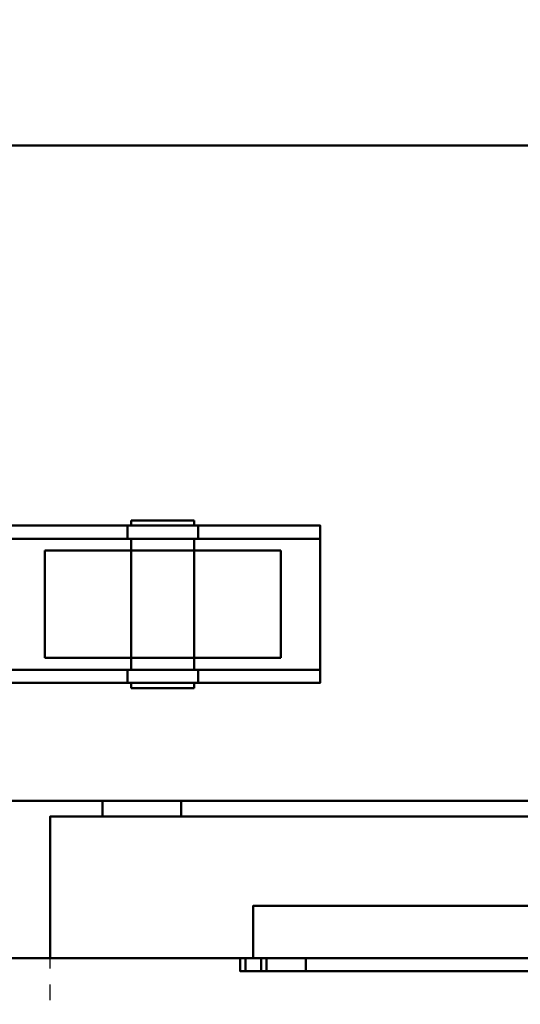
# Model space of a CAD drawing. Header units: millimetres. Extents: x -1264 to 588, y -1214 to 732.
# Tile 2 of 18: x -899 to -708, y -86 to 290. Entities that reach past the tile are written whole.
import ezdxf

# ---------------------------------------------------------------- set-up
doc = ezdxf.new("R2010")
doc.units = ezdxf.units.MM
doc.linetypes.add('Dash', pattern=[11.999999, 6, -6])
doc.layers.add('Q-SPCQ', color=7, linetype='Continuous', lineweight=30)

msp = doc.modelspace()

# ---------------------------------------------------------------- linework, layer by layer
at = {"layer": 'Q-SPCQ', "color": 7}
msp.add_line((536, -68), (-1263.7, -68), dxfattribs=at)
at = {"layer": 'Q-SPCQ', "linetype": 'Dash'}
msp.add_line((-887, -528), (-887, -68), dxfattribs=at)
msp.add_arc((-913.6, -41.4), 487.32, 273.1286, 356.8714, dxfattribs=at)
at = {"layer": 'Q-SPCQ', "lineweight": 40}
for points in [[(536, -8, 135), (-1264, -8, 135), (-1264, 732, 135), (536, 732, 135)], [(536, 242, 1021.13), (-1264, 242, 1021.13), (-1264, 242, 900), (536, 242, 900)], [(536, 242, 900), (-1264, 242, 900), (-1264, -68, 900), (536, -68, 900)], [(-1264, 242, 913), (-1264, -68, 913), (536, -68, 913), (536, 242, 913)], [(536, -68, 900), (-1264, -68, 900), (-1264, 242, 900), (536, 242, 900)], [(536, 242, 913), (536, 242, 900), (-1264, 242, 900), (-1264, 242, 913)], [(-857.44, 97, 38.18), (-857.44, 92, 38.18), (-904, 92, 130), (-904, 97, 130)], [(-904, 97, 135), (-904, 37, 135), (-784, 37, 135), (-784, 97, 135)], [(-784, 97, 130), (-784, 92, 130), (-830.56, 92, 38.18), (-830.56, 97, 38.18)], [(-904, 92, 130), (-784, 92, 130), (-784, 42, 130), (-904, 42, 130)], [(-857.44, 42, 38.18), (-857.44, 37, 38.18), (-904, 37, 130), (-904, 42, 130)], [(-784, 42, 130), (-784, 37, 130), (-830.56, 37, 38.18), (-830.56, 42, 38.18)], [(536, -8, 135), (536, -8, 855), (-1264, -8, 855), (-1264, -8, 135)], [(-1264, -68, 855), (-1264, -8, 855), (536, -8, 855), (536, -68, 855)], [(-447, -14, 803), (-447, -8, 803), (-867, -8, 803), (-867, -14, 803)], [(-867, -14, 803), (-867, -8, 803), (-867, -8, 183), (-867, -14, 183)], [(-867, -14, 183), (-867, -8, 183), (-447, -8, 183), (-447, -14, 183)], [(-477, -14, 213), (-477, -8, 213), (-837, -8, 213), (-837, -14, 213)], [(-837, -14, 213), (-837, -8, 213), (-837, -8, 773), (-837, -14, 773)], [(-837, -14, 773), (-837, -8, 773), (-477, -8, 773), (-477, -14, 773)], [(-427, -14, 838), (-427, -14, 148), (-887, -14, 148), (-887, -14, 838)], [(-427, -68, 838), (-427, -14, 838), (-887, -14, 838), (-887, -68, 838)], [(-887, -68, 838), (-887, -14, 838), (-887, -14, 148), (-887, -68, 148)], [(-887, -68, 148), (-887, -14, 148), (-427, -14, 148), (-427, -68, 148)], [(-504.5, -48, 798), (-809.5, -48, 798), (-809.5, -48, 778), (-504.5, -48, 778)], [(-504.5, -68, 798), (-809.5, -68, 798), (-809.5, -48, 798), (-504.5, -48, 798)], [(536, -68, 900), (-1264, -68, 900), (-1264, -68, 855), (536, -68, 855)], [(-1264, -68, 913), (-1264, -68, 900), (536, -68, 900), (536, -68, 913)], [(-814.5, -73, 806), (-814.5, -68, 806), (-814.5, -68, 710), (-814.5, -73, 710)], [(-501.5, -73, 808), (-501.5, -68, 808), (-812.5, -68, 808), (-812.5, -73, 808)], [(-804.5, -73, 710), (-804.5, -68, 710), (-804.5, -68, 768), (-804.5, -73, 768)], [(-789.5, -73, 783), (-789.5, -68, 783), (-524.5, -68, 783), (-524.5, -73, 783)]]:
    msp.add_3dface(points, dxfattribs=at)
for points, invisible_edges in [([(-114, 298.14, 1029.02), (-1236, 298.14, 1029.02), (-1264, 242, 1021.13), (536, 242, 1021.13)], 10), ([(-854.39, 99, 39), (-855.59, 99, 41.89), (-856, 99, 45), (-855.59, 99, 48.11)], 8), ([(-855.59, 97, 41.89), (-856, 97, 45), (-856, 99, 45), (-855.59, 99, 41.89)], 8), ([(-856, 97, 45), (-855.59, 97, 48.11), (-855.59, 99, 48.11), (-856, 99, 45)], 2), ([(-855.59, 99, 48.11), (-854.39, 99, 51), (-852.49, 99, 53.49), (-840.89, 99, 33.41)], 12), ([(-854.39, 97, 39), (-855.59, 97, 41.89), (-855.59, 99, 41.89), (-854.39, 99, 39)], 10), ([(-855.59, 97, 48.11), (-854.39, 97, 51), (-854.39, 99, 51), (-855.59, 99, 48.11)], 10), ([(-847.11, 99, 33.41), (-850, 99, 34.61), (-852.49, 99, 36.51), (-854.39, 99, 39)], 8), ([(-852.49, 97, 36.51), (-854.39, 97, 39), (-854.39, 99, 39), (-852.49, 99, 36.51)], 10), ([(-854.39, 97, 51), (-852.49, 97, 53.49), (-852.49, 99, 53.49), (-854.39, 99, 51)], 10), ([(-850, 99, 55.39), (-847.11, 99, 56.59), (-844, 99, 57), (-852.49, 99, 53.49)], 4), ([(-850, 97, 34.61), (-852.49, 97, 36.51), (-852.49, 99, 36.51), (-850, 99, 34.61)], 10), ([(-852.49, 97, 53.49), (-850, 97, 55.39), (-850, 99, 55.39), (-852.49, 99, 53.49)], 10), ([(-847.11, 97, 33.41), (-850, 97, 34.61), (-850, 99, 34.61), (-847.11, 99, 33.41)], 10), ([(-850, 97, 55.39), (-847.11, 97, 56.59), (-847.11, 99, 56.59), (-850, 99, 55.39)], 10), ([(-840.89, 99, 33.41), (-844, 99, 33), (-847.11, 99, 33.41)], 12), ([(-844, 97, 33), (-847.11, 97, 33.41), (-847.11, 99, 33.41), (-844, 99, 33)], 10), ([(-844, 99, 57), (-847.11, 99, 56.59), (-847.11, 97, 56.59), (-844, 97, 57)], 10), ([(-844, 99, 57), (-840.89, 99, 56.59), (-838, 99, 55.39)], 12), ([(-844, 99, 33), (-840.89, 99, 33.41), (-840.89, 97, 33.41), (-844, 97, 33)], 10), ([(-844, 97, 57), (-840.89, 97, 56.59), (-840.89, 99, 56.59), (-844, 99, 57)], 10), ([(-838, 99, 34.61), (-840.89, 99, 33.41), (-833.61, 99, 39), (-835.51, 99, 36.51)], 2), ([(-832.41, 99, 41.89), (-833.61, 99, 39), (-840.89, 99, 33.41), (-838, 99, 55.39)], 14), ([(-838, 97, 34.61), (-840.89, 97, 33.41), (-840.89, 99, 33.41), (-838, 99, 34.61)], 10), ([(-840.89, 97, 56.59), (-838, 97, 55.39), (-838, 99, 55.39), (-840.89, 99, 56.59)], 10), ([(-838, 99, 55.39), (-835.51, 99, 53.49), (-833.61, 99, 51), (-832.41, 99, 41.89)], 12), ([(-835.51, 97, 36.51), (-838, 97, 34.61), (-838, 99, 34.61), (-835.51, 99, 36.51)], 10), ([(-838, 97, 55.39), (-835.51, 97, 53.49), (-835.51, 99, 53.49), (-838, 99, 55.39)], 10), ([(-833.61, 97, 39), (-835.51, 97, 36.51), (-835.51, 99, 36.51), (-833.61, 99, 39)], 10), ([(-835.51, 97, 53.49), (-833.61, 97, 51), (-833.61, 99, 51), (-835.51, 99, 53.49)], 10), ([(-833.61, 99, 51), (-832.41, 99, 48.11), (-832, 99, 45), (-832.41, 99, 41.89)], 8), ([(-832.41, 97, 41.89), (-833.61, 97, 39), (-833.61, 99, 39), (-832.41, 99, 41.89)], 10), ([(-833.61, 97, 51), (-832.41, 97, 48.11), (-832.41, 99, 48.11), (-833.61, 99, 51)], 10), ([(-832, 97, 45), (-832.41, 97, 41.89), (-832.41, 99, 41.89), (-832, 99, 45)], 2), ([(-832.41, 97, 48.11), (-832, 97, 45), (-832, 99, 45), (-832.41, 99, 48.11)], 8), ([(-854.39, 97, 51), (-855.59, 97, 48.11), (-904, 97, 130)], 14), ([(-855.59, 97, 48.11), (-856, 97, 45), (-857.44, 97, 38.18), (-904, 97, 130)], 10), ([(-844, 97, 57), (-847.11, 97, 56.59), (-904, 97, 130), (-784, 97, 130)], 14), ([(-850, 97, 55.39), (-852.49, 97, 53.49), (-904, 97, 130)], 14), ([(-847.11, 97, 56.59), (-850, 97, 55.39), (-904, 97, 130)], 14), ([(-784, 97, 130), (-904, 97, 130), (-904, 97, 135), (-784, 97, 135)], 1), ([(-904, 97, 130), (-852.49, 97, 53.49), (-854.39, 97, 51)], 13), ([(-855.39, 97, 35.13), (-857.44, 97, 38.18), (-854.39, 97, 39), (-852.49, 97, 36.51)], 10), ([(-857.44, 97, 38.18), (-855.59, 97, 41.89), (-854.39, 97, 39)], 13), ([(-855.59, 97, 41.89), (-857.44, 97, 38.18), (-856, 97, 45)], 3), ([(-855.39, 92, 35.13), (-857.44, 92, 38.18), (-857.44, 97, 38.18), (-855.39, 97, 35.13)], 8), ([(-852.49, 97, 36.51), (-850, 97, 34.61), (-852.66, 97, 32.66), (-855.39, 97, 35.13)], 10), ([(-852.66, 92, 32.66), (-855.39, 92, 35.13), (-855.39, 97, 35.13), (-852.66, 97, 32.66)], 10), ([(-850, 97, 34.61), (-847.11, 97, 33.41), (-849.41, 97, 30.93), (-852.66, 97, 32.66)], 10), ([(-849.41, 92, 30.93), (-852.66, 92, 32.66), (-852.66, 97, 32.66), (-849.41, 97, 30.93)], 10), ([(-847.11, 97, 33.41), (-844, 97, 33), (-845.84, 97, 30.04), (-849.41, 97, 30.93)], 10), ([(-845.84, 92, 30.04), (-849.41, 92, 30.93), (-849.41, 97, 30.93), (-845.84, 97, 30.04)], 10), ([(-844, 97, 33), (-840.89, 97, 33.41), (-842.16, 97, 30.04), (-845.84, 97, 30.04)], 10), ([(-845.84, 97, 30.04), (-842.16, 97, 30.04), (-842.16, 92, 30.04), (-845.84, 92, 30.04)], 10), ([(-840.89, 97, 56.59), (-844, 97, 57), (-784, 97, 130)], 14), ([(-840.89, 97, 33.41), (-838.59, 97, 30.93), (-842.16, 97, 30.04)], 13), ([(-838.59, 92, 30.93), (-842.16, 92, 30.04), (-842.16, 97, 30.04), (-838.59, 97, 30.93)], 10), ([(-838, 97, 34.61), (-835.34, 97, 32.66), (-838.59, 97, 30.93), (-840.89, 97, 33.41)], 5), ([(-840.89, 97, 56.59), (-784, 97, 130), (-838, 97, 55.39)], 3), ([(-835.34, 92, 32.66), (-838.59, 92, 30.93), (-838.59, 97, 30.93), (-835.34, 97, 32.66)], 10), ([(-835.51, 97, 36.51), (-832.61, 97, 35.13), (-835.34, 97, 32.66), (-838, 97, 34.61)], 5), ([(-838, 97, 55.39), (-784, 97, 130), (-835.51, 97, 53.49)], 3), ([(-833.61, 97, 39), (-830.56, 97, 38.18), (-832.61, 97, 35.13), (-835.51, 97, 36.51)], 5), ([(-833.61, 97, 51), (-835.51, 97, 53.49), (-784, 97, 130)], 14), ([(-832.61, 92, 35.13), (-835.34, 92, 32.66), (-835.34, 97, 32.66), (-832.61, 97, 35.13)], 10), ([(-830.56, 97, 38.18), (-833.61, 97, 39), (-832.41, 97, 41.89)], 13), ([(-833.61, 97, 51), (-784, 97, 130), (-832.41, 97, 48.11)], 3), ([(-830.56, 92, 38.18), (-832.61, 92, 35.13), (-832.61, 97, 35.13), (-830.56, 97, 38.18)], 2), ([(-832.41, 97, 48.11), (-784, 97, 130), (-830.56, 97, 38.18), (-832, 97, 45)], 5), ([(-832, 97, 45), (-830.56, 97, 38.18), (-832.41, 97, 41.89)], 3), ([(-784, 92, 130), (-784, 97, 130), (-784, 97, 135), (-784, 37, 135)], 8), ([(-904, 92, 130), (-852.49, 92, 53.49), (-850, 92, 55.39)], 13), ([(-852.49, 92, 53.49), (-904, 92, 130), (-854.39, 92, 51)], 3), ([(-850, 92, 55.39), (-847.11, 92, 56.59), (-904, 92, 130)], 14), ([(-904, 92, 130), (-847.11, 92, 56.59), (-844, 92, 57)], 13), ([(-855.59, 92, 48.11), (-854.39, 92, 51), (-904, 92, 130)], 14), ([(-857.44, 92, 38.18), (-856, 92, 45), (-855.59, 92, 48.11), (-904, 92, 130)], 5), ([(-844, 92, 57), (-840.89, 92, 56.59), (-784, 92, 130), (-904, 92, 130)], 10), ([(-857.44, 92, 38.18), (-855.59, 92, 41.89), (-856, 92, 45)], 13), ([(-854.39, 92, 39), (-855.59, 92, 41.89), (-857.44, 92, 38.18), (-855.39, 92, 35.13)], 10), ([(-855.59, 42, 41.89), (-856, 42, 45), (-856, 92, 45), (-855.59, 92, 41.89)], 8), ([(-856, 42, 45), (-855.59, 42, 48.11), (-855.59, 92, 48.11), (-856, 92, 45)], 2), ([(-854.39, 42, 39), (-855.59, 42, 41.89), (-855.59, 92, 41.89), (-854.39, 92, 39)], 10), ([(-855.59, 42, 48.11), (-854.39, 42, 51), (-854.39, 92, 51), (-855.59, 92, 48.11)], 10), ([(-852.49, 92, 36.51), (-854.39, 92, 39), (-855.39, 92, 35.13), (-852.66, 92, 32.66)], 10), ([(-852.49, 42, 36.51), (-854.39, 42, 39), (-854.39, 92, 39), (-852.49, 92, 36.51)], 10), ([(-854.39, 42, 51), (-852.49, 42, 53.49), (-852.49, 92, 53.49), (-854.39, 92, 51)], 10), ([(-852.66, 92, 32.66), (-850, 92, 34.61), (-852.49, 92, 36.51)], 13), ([(-849.41, 92, 30.93), (-847.11, 92, 33.41), (-850, 92, 34.61), (-852.66, 92, 32.66)], 5), ([(-850, 42, 34.61), (-852.49, 42, 36.51), (-852.49, 92, 36.51), (-850, 92, 34.61)], 10), ([(-852.49, 42, 53.49), (-850, 42, 55.39), (-850, 92, 55.39), (-852.49, 92, 53.49)], 10), ([(-847.11, 42, 33.41), (-850, 42, 34.61), (-850, 92, 34.61), (-847.11, 92, 33.41)], 10), ([(-850, 42, 55.39), (-847.11, 42, 56.59), (-847.11, 92, 56.59), (-850, 92, 55.39)], 10), ([(-845.84, 92, 30.04), (-844, 92, 33), (-847.11, 92, 33.41), (-849.41, 92, 30.93)], 5), ([(-844, 42, 33), (-847.11, 42, 33.41), (-847.11, 92, 33.41), (-844, 92, 33)], 10), ([(-844, 92, 57), (-847.11, 92, 56.59), (-847.11, 42, 56.59), (-844, 42, 57)], 10), ([(-844, 92, 33), (-845.84, 92, 30.04), (-842.16, 92, 30.04)], 13), ([(-842.16, 92, 30.04), (-838.59, 92, 30.93), (-840.89, 92, 33.41), (-844, 92, 33)], 10), ([(-844, 92, 33), (-840.89, 92, 33.41), (-840.89, 42, 33.41), (-844, 42, 33)], 10), ([(-844, 42, 57), (-840.89, 42, 56.59), (-840.89, 92, 56.59), (-844, 92, 57)], 10), ([(-838, 92, 55.39), (-784, 92, 130), (-840.89, 92, 56.59)], 3), ([(-838.59, 92, 30.93), (-835.34, 92, 32.66), (-838, 92, 34.61), (-840.89, 92, 33.41)], 10), ([(-838, 42, 34.61), (-840.89, 42, 33.41), (-840.89, 92, 33.41), (-838, 92, 34.61)], 10), ([(-840.89, 42, 56.59), (-838, 42, 55.39), (-838, 92, 55.39), (-840.89, 92, 56.59)], 10), ([(-784, 92, 130), (-838, 92, 55.39), (-835.51, 92, 53.49)], 13), ([(-835.34, 92, 32.66), (-832.61, 92, 35.13), (-835.51, 92, 36.51), (-838, 92, 34.61)], 10), ([(-835.51, 42, 36.51), (-838, 42, 34.61), (-838, 92, 34.61), (-835.51, 92, 36.51)], 10), ([(-838, 42, 55.39), (-835.51, 42, 53.49), (-835.51, 92, 53.49), (-838, 92, 55.39)], 10), ([(-835.51, 92, 53.49), (-833.61, 92, 51), (-784, 92, 130)], 14), ([(-833.61, 92, 39), (-835.51, 92, 36.51), (-832.61, 92, 35.13), (-830.56, 92, 38.18)], 10), ([(-833.61, 42, 39), (-835.51, 42, 36.51), (-835.51, 92, 36.51), (-833.61, 92, 39)], 10), ([(-835.51, 42, 53.49), (-833.61, 42, 51), (-833.61, 92, 51), (-835.51, 92, 53.49)], 10), ([(-833.61, 92, 51), (-832.41, 92, 48.11), (-784, 92, 130)], 14), ([(-833.61, 92, 39), (-830.56, 92, 38.18), (-832.41, 92, 41.89)], 3), ([(-832.41, 42, 41.89), (-833.61, 42, 39), (-833.61, 92, 39), (-832.41, 92, 41.89)], 10), ([(-833.61, 42, 51), (-832.41, 42, 48.11), (-832.41, 92, 48.11), (-833.61, 92, 51)], 10), ([(-832.41, 92, 48.11), (-832, 92, 45), (-830.56, 92, 38.18), (-784, 92, 130)], 10), ([(-830.56, 92, 38.18), (-832, 92, 45), (-832.41, 92, 41.89)], 13), ([(-832, 42, 45), (-832.41, 42, 41.89), (-832.41, 92, 41.89), (-832, 92, 45)], 2), ([(-832.41, 42, 48.11), (-832, 42, 45), (-832, 92, 45), (-832.41, 92, 48.11)], 8), ([(-784, 37, 135), (-784, 37, 130), (-784, 42, 130), (-784, 92, 130)], 8), ([(-887.47, 87.5, 33.35), (-889, 87.5, 45), (-866.5, 87.5, 6.03), (-882.97, 87.5, 22.5)], 6), ([(-866.5, 87.5, 6.03), (-889, 87.5, 45), (-832.35, 87.5, 1.53), (-844, 87.5, 0)], 11), ([(-832.35, 87.5, 1.53), (-889, 87.5, 45), (-887.47, 87.5, 56.65), (-812.18, 87.5, 76.82)], 13), ([(-887.47, 87.5, 33.35), (-887.47, 46.5, 33.35), (-889, 46.5, 45), (-889, 87.5, 45)], 1), ([(-889, 46.5, 45), (-887.47, 46.5, 56.65), (-887.47, 87.5, 56.65), (-889, 87.5, 45)], 2), ([(-844, 87.5, 90), (-887.47, 87.5, 56.65), (-882.97, 87.5, 67.5), (-875.82, 87.5, 76.82)], 9), ([(-812.18, 87.5, 76.82), (-887.47, 87.5, 56.65), (-844, 87.5, 90), (-821.5, 87.5, 83.97)], 7), ([(-882.97, 87.5, 22.5), (-882.97, 46.5, 22.5), (-887.47, 46.5, 33.35), (-887.47, 87.5, 33.35)], 5), ([(-887.47, 46.5, 56.65), (-882.97, 46.5, 67.5), (-882.97, 87.5, 67.5), (-887.47, 87.5, 56.65)], 10), ([(-882.97, 87.5, 22.5), (-866.5, 87.5, 6.03), (-875.82, 87.5, 13.18)], 1), ([(-875.82, 87.5, 13.18), (-875.82, 46.5, 13.18), (-882.97, 46.5, 22.5), (-882.97, 87.5, 22.5)], 5), ([(-882.97, 46.5, 67.5), (-875.82, 46.5, 76.82), (-875.82, 87.5, 76.82), (-882.97, 87.5, 67.5)], 10), ([(-866.5, 87.5, 83.97), (-855.65, 87.5, 88.47), (-844, 87.5, 90), (-875.82, 87.5, 76.82)], 4), ([(-866.5, 87.5, 6.03), (-866.5, 46.5, 6.03), (-875.82, 46.5, 13.18), (-875.82, 87.5, 13.18)], 5), ([(-875.82, 46.5, 76.82), (-866.5, 46.5, 83.97), (-866.5, 87.5, 83.97), (-875.82, 87.5, 76.82)], 10), ([(-866.5, 87.5, 6.03), (-844, 87.5, 0), (-855.65, 87.5, 1.53)], 1), ([(-855.65, 87.5, 1.53), (-855.65, 46.5, 1.53), (-866.5, 46.5, 6.03), (-866.5, 87.5, 6.03)], 5), ([(-866.5, 46.5, 83.97), (-855.65, 46.5, 88.47), (-855.65, 87.5, 88.47), (-866.5, 87.5, 83.97)], 10), ([(-855.65, 87.5, 1.53), (-844, 87.5, 0), (-844, 46.5, 0), (-855.65, 46.5, 1.53)], 10), ([(-844, 46.5, 90), (-844, 87.5, 90), (-855.65, 87.5, 88.47), (-855.65, 46.5, 88.47)], 5), ([(-832.35, 87.5, 88.47), (-821.5, 87.5, 83.97), (-844, 87.5, 90)], 2), ([(-844, 46.5, 0), (-844, 87.5, 0), (-832.35, 87.5, 1.53), (-832.35, 46.5, 1.53)], 5), ([(-832.35, 87.5, 88.47), (-844, 87.5, 90), (-844, 46.5, 90), (-832.35, 46.5, 88.47)], 10), ([(-812.18, 87.5, 13.18), (-821.5, 87.5, 6.03), (-832.35, 87.5, 1.53), (-812.18, 87.5, 76.82)], 12), ([(-821.5, 46.5, 6.03), (-832.35, 46.5, 1.53), (-832.35, 87.5, 1.53), (-821.5, 87.5, 6.03)], 10), ([(-832.35, 87.5, 88.47), (-832.35, 46.5, 88.47), (-821.5, 46.5, 83.97), (-821.5, 87.5, 83.97)], 5), ([(-812.18, 46.5, 13.18), (-821.5, 46.5, 6.03), (-821.5, 87.5, 6.03), (-812.18, 87.5, 13.18)], 10), ([(-821.5, 87.5, 83.97), (-821.5, 46.5, 83.97), (-812.18, 46.5, 76.82), (-812.18, 87.5, 76.82)], 5), ([(-800.53, 87.5, 33.35), (-805.03, 87.5, 22.5), (-812.18, 87.5, 13.18), (-805.03, 87.5, 67.5)], 12), ([(-812.18, 87.5, 13.18), (-812.18, 87.5, 76.82), (-805.03, 87.5, 67.5)], 13), ([(-805.03, 46.5, 22.5), (-812.18, 46.5, 13.18), (-812.18, 87.5, 13.18), (-805.03, 87.5, 22.5)], 10), ([(-812.18, 87.5, 76.82), (-812.18, 46.5, 76.82), (-805.03, 46.5, 67.5), (-805.03, 87.5, 67.5)], 5), ([(-800.53, 87.5, 56.65), (-799, 87.5, 45), (-800.53, 87.5, 33.35), (-805.03, 87.5, 67.5)], 4), ([(-800.53, 46.5, 33.35), (-805.03, 46.5, 22.5), (-805.03, 87.5, 22.5), (-800.53, 87.5, 33.35)], 10), ([(-805.03, 87.5, 67.5), (-805.03, 46.5, 67.5), (-800.53, 46.5, 56.65), (-800.53, 87.5, 56.65)], 5), ([(-799, 46.5, 45), (-800.53, 46.5, 33.35), (-800.53, 87.5, 33.35), (-799, 87.5, 45)], 2), ([(-800.53, 87.5, 56.65), (-800.53, 46.5, 56.65), (-799, 46.5, 45), (-799, 87.5, 45)], 1), ([(-887.47, 46.5, 56.65), (-889, 46.5, 45), (-887.47, 46.5, 33.35)], 12), ([(-882.97, 46.5, 67.5), (-887.47, 46.5, 56.65), (-866.5, 46.5, 83.97), (-875.82, 46.5, 76.82)], 2), ([(-866.5, 46.5, 6.03), (-887.47, 46.5, 33.35), (-882.97, 46.5, 22.5), (-875.82, 46.5, 13.18)], 1), ([(-844, 46.5, 0), (-832.35, 46.5, 1.53), (-887.47, 46.5, 56.65)], 14), ([(-844, 46.5, 90), (-855.65, 46.5, 88.47), (-866.5, 46.5, 83.97), (-812.18, 46.5, 76.82)], 12), ([(-844, 46.5, 0), (-866.5, 46.5, 6.03), (-855.65, 46.5, 1.53)], 1), ([(-821.5, 46.5, 83.97), (-832.35, 46.5, 88.47), (-844, 46.5, 90), (-812.18, 46.5, 76.82)], 4), ([(-832.35, 46.5, 1.53), (-821.5, 46.5, 6.03), (-812.18, 46.5, 13.18), (-812.18, 46.5, 76.82)], 12), ([(-805.03, 46.5, 67.5), (-812.18, 46.5, 76.82), (-800.53, 46.5, 33.35), (-800.53, 46.5, 56.65)], 6), ([(-812.18, 46.5, 13.18), (-805.03, 46.5, 22.5), (-800.53, 46.5, 33.35), (-812.18, 46.5, 76.82)], 12), ([(-800.53, 46.5, 56.65), (-800.53, 46.5, 33.35), (-799, 46.5, 45)], 1), ([(-855.59, 42, 48.11), (-856, 42, 45), (-857.44, 42, 38.18), (-904, 42, 130)], 10), ([(-854.39, 42, 51), (-904, 42, 130), (-852.49, 42, 53.49)], 3), ([(-904, 42, 130), (-854.39, 42, 51), (-855.59, 42, 48.11)], 13), ([(-850, 42, 55.39), (-852.49, 42, 53.49), (-904, 42, 130)], 14), ([(-847.11, 42, 56.59), (-850, 42, 55.39), (-904, 42, 130)], 14), ([(-844, 42, 57), (-847.11, 42, 56.59), (-904, 42, 130), (-784, 42, 130)], 10), ([(-854.39, 42, 39), (-852.49, 42, 36.51), (-855.39, 42, 35.13), (-857.44, 42, 38.18)], 10), ([(-855.59, 42, 41.89), (-857.44, 42, 38.18), (-856, 42, 45)], 3), ([(-854.39, 42, 39), (-857.44, 42, 38.18), (-855.59, 42, 41.89)], 3), ([(-855.39, 37, 35.13), (-857.44, 37, 38.18), (-857.44, 42, 38.18), (-855.39, 42, 35.13)], 8), ([(-852.49, 42, 36.51), (-850, 42, 34.61), (-852.66, 42, 32.66), (-855.39, 42, 35.13)], 10), ([(-852.66, 37, 32.66), (-855.39, 37, 35.13), (-855.39, 42, 35.13), (-852.66, 42, 32.66)], 10), ([(-849.41, 42, 30.93), (-852.66, 42, 32.66), (-850, 42, 34.61), (-847.11, 42, 33.41)], 10), ([(-849.41, 37, 30.93), (-852.66, 37, 32.66), (-852.66, 42, 32.66), (-849.41, 42, 30.93)], 10), ([(-845.84, 42, 30.04), (-849.41, 42, 30.93), (-847.11, 42, 33.41), (-844, 42, 33)], 10), ([(-845.84, 37, 30.04), (-849.41, 37, 30.93), (-849.41, 42, 30.93), (-845.84, 42, 30.04)], 10), ([(-845.84, 42, 30.04), (-844, 42, 33), (-842.16, 42, 30.04)], 3), ([(-845.84, 42, 30.04), (-842.16, 42, 30.04), (-842.16, 37, 30.04), (-845.84, 37, 30.04)], 10), ([(-840.89, 42, 33.41), (-838.59, 42, 30.93), (-842.16, 42, 30.04), (-844, 42, 33)], 5), ([(-840.89, 42, 56.59), (-844, 42, 57), (-784, 42, 130)], 14), ([(-838.59, 37, 30.93), (-842.16, 37, 30.04), (-842.16, 42, 30.04), (-838.59, 42, 30.93)], 10), ([(-838, 42, 34.61), (-835.34, 42, 32.66), (-838.59, 42, 30.93), (-840.89, 42, 33.41)], 5), ([(-784, 42, 130), (-838, 42, 55.39), (-840.89, 42, 56.59)], 13), ([(-835.34, 37, 32.66), (-838.59, 37, 30.93), (-838.59, 42, 30.93), (-835.34, 42, 32.66)], 10), ([(-835.51, 42, 36.51), (-832.61, 42, 35.13), (-835.34, 42, 32.66), (-838, 42, 34.61)], 5), ([(-835.51, 42, 53.49), (-838, 42, 55.39), (-784, 42, 130)], 14), ([(-833.61, 42, 39), (-830.56, 42, 38.18), (-832.61, 42, 35.13), (-835.51, 42, 36.51)], 5), ([(-835.51, 42, 53.49), (-784, 42, 130), (-833.61, 42, 51)], 3), ([(-832.61, 37, 35.13), (-835.34, 37, 32.66), (-835.34, 42, 32.66), (-832.61, 42, 35.13)], 10), ([(-830.56, 42, 38.18), (-833.61, 42, 39), (-832.41, 42, 41.89)], 13), ([(-832.41, 42, 48.11), (-833.61, 42, 51), (-784, 42, 130)], 14), ([(-830.56, 37, 38.18), (-832.61, 37, 35.13), (-832.61, 42, 35.13), (-830.56, 42, 38.18)], 2), ([(-830.56, 42, 38.18), (-832, 42, 45), (-832.41, 42, 48.11), (-784, 42, 130)], 5), ([(-832, 42, 45), (-830.56, 42, 38.18), (-832.41, 42, 41.89)], 3), ([(-904, 37, 135), (-904, 37, 130), (-784, 37, 130), (-784, 37, 135)], 2), ([(-850, 37, 55.39), (-847.11, 37, 56.59), (-904, 37, 130)], 14), ([(-904, 37, 130), (-852.49, 37, 53.49), (-850, 37, 55.39)], 13), ([(-844, 37, 57), (-904, 37, 130), (-847.11, 37, 56.59)], 3), ([(-854.39, 37, 51), (-852.49, 37, 53.49), (-904, 37, 130)], 14), ([(-855.59, 37, 48.11), (-854.39, 37, 51), (-904, 37, 130)], 14), ([(-857.44, 37, 38.18), (-856, 37, 45), (-855.59, 37, 48.11), (-904, 37, 130)], 5), ([(-844, 37, 57), (-840.89, 37, 56.59), (-784, 37, 130), (-904, 37, 130)], 14), ([(-857.44, 37, 38.18), (-855.59, 37, 41.89), (-856, 37, 45)], 13), ([(-854.39, 37, 39), (-857.44, 37, 38.18), (-855.39, 37, 35.13), (-852.49, 37, 36.51)], 5), ([(-857.44, 37, 38.18), (-854.39, 37, 39), (-855.59, 37, 41.89)], 13), ([(-856, 37, 45), (-855.59, 37, 41.89), (-855.59, 35, 41.89), (-856, 35, 45)], 2), ([(-856, 35, 45), (-855.59, 35, 48.11), (-855.59, 37, 48.11), (-856, 37, 45)], 2), ([(-856, 35, 45), (-855.59, 35, 41.89), (-854.39, 35, 39), (-855.59, 35, 48.11)], 4), ([(-854.39, 35, 39), (-855.59, 35, 41.89), (-855.59, 37, 41.89), (-854.39, 37, 39)], 10), ([(-855.59, 35, 48.11), (-854.39, 35, 51), (-854.39, 37, 51), (-855.59, 37, 48.11)], 10), ([(-852.49, 35, 53.49), (-854.39, 35, 51), (-855.59, 35, 48.11), (-854.39, 35, 39)], 12), ([(-855.39, 37, 35.13), (-852.66, 37, 32.66), (-852.49, 37, 36.51)], 14), ([(-852.49, 35, 36.51), (-854.39, 35, 39), (-854.39, 37, 39), (-852.49, 37, 36.51)], 10), ([(-854.39, 35, 51), (-852.49, 35, 53.49), (-852.49, 37, 53.49), (-854.39, 37, 51)], 10), ([(-852.49, 35, 36.51), (-850, 35, 34.61), (-847.11, 35, 33.41), (-854.39, 35, 39)], 4), ([(-852.66, 37, 32.66), (-849.41, 37, 30.93), (-850, 37, 34.61), (-852.49, 37, 36.51)], 10), ([(-850, 35, 34.61), (-852.49, 35, 36.51), (-852.49, 37, 36.51), (-850, 37, 34.61)], 10), ([(-852.49, 35, 53.49), (-850, 35, 55.39), (-850, 37, 55.39), (-852.49, 37, 53.49)], 10), ([(-844, 35, 57), (-847.11, 35, 56.59), (-850, 35, 55.39), (-852.49, 35, 53.49)], 8), ([(-849.41, 37, 30.93), (-845.84, 37, 30.04), (-847.11, 37, 33.41), (-850, 37, 34.61)], 10), ([(-847.11, 35, 33.41), (-850, 35, 34.61), (-850, 37, 34.61), (-847.11, 37, 33.41)], 10), ([(-850, 35, 55.39), (-847.11, 35, 56.59), (-847.11, 37, 56.59), (-850, 37, 55.39)], 10), ([(-847.11, 37, 33.41), (-845.84, 37, 30.04), (-844, 37, 33)], 3), ([(-844, 35, 33), (-847.11, 35, 33.41), (-847.11, 37, 33.41), (-844, 37, 33)], 10), ([(-844, 37, 57), (-847.11, 37, 56.59), (-847.11, 35, 56.59), (-844, 35, 57)], 10), ([(-847.11, 35, 33.41), (-844, 35, 33), (-840.89, 35, 33.41)], 12), ([(-842.16, 37, 30.04), (-840.89, 37, 33.41), (-844, 37, 33), (-845.84, 37, 30.04)], 5), ([(-844, 37, 33), (-840.89, 37, 33.41), (-840.89, 35, 33.41), (-844, 35, 33)], 10), ([(-844, 35, 57), (-840.89, 35, 56.59), (-840.89, 37, 56.59), (-844, 37, 57)], 10), ([(-838, 35, 55.39), (-840.89, 35, 56.59), (-844, 35, 57)], 12), ([(-838.59, 37, 30.93), (-840.89, 37, 33.41), (-842.16, 37, 30.04)], 3), ([(-784, 37, 130), (-840.89, 37, 56.59), (-838, 37, 55.39)], 13), ([(-838.59, 37, 30.93), (-835.34, 37, 32.66), (-838, 37, 34.61), (-840.89, 37, 33.41)], 10), ([(-838, 35, 34.61), (-840.89, 35, 33.41), (-840.89, 37, 33.41), (-838, 37, 34.61)], 10), ([(-840.89, 35, 56.59), (-838, 35, 55.39), (-838, 37, 55.39), (-840.89, 37, 56.59)], 10), ([(-840.89, 35, 33.41), (-838, 35, 34.61), (-832.41, 35, 41.89), (-838, 35, 55.39)], 14), ([(-784, 37, 130), (-838, 37, 55.39), (-835.51, 37, 53.49)], 13), ([(-835.34, 37, 32.66), (-832.61, 37, 35.13), (-835.51, 37, 36.51), (-838, 37, 34.61)], 10), ([(-835.51, 35, 36.51), (-838, 35, 34.61), (-838, 37, 34.61), (-835.51, 37, 36.51)], 10), ([(-838, 35, 55.39), (-835.51, 35, 53.49), (-835.51, 37, 53.49), (-838, 37, 55.39)], 10), ([(-833.61, 35, 51), (-835.51, 35, 53.49), (-838, 35, 55.39), (-832.41, 35, 41.89)], 12), ([(-838, 35, 34.61), (-835.51, 35, 36.51), (-833.61, 35, 39), (-832.41, 35, 41.89)], 8), ([(-835.51, 37, 53.49), (-833.61, 37, 51), (-784, 37, 130)], 14), ([(-832.61, 37, 35.13), (-830.56, 37, 38.18), (-833.61, 37, 39), (-835.51, 37, 36.51)], 10), ([(-833.61, 35, 39), (-835.51, 35, 36.51), (-835.51, 37, 36.51), (-833.61, 37, 39)], 10), ([(-835.51, 35, 53.49), (-833.61, 35, 51), (-833.61, 37, 51), (-835.51, 37, 53.49)], 10), ([(-833.61, 37, 51), (-832.41, 37, 48.11), (-784, 37, 130)], 14), ([(-833.61, 37, 39), (-830.56, 37, 38.18), (-832.41, 37, 41.89)], 3), ([(-832.41, 35, 41.89), (-833.61, 35, 39), (-833.61, 37, 39), (-832.41, 37, 41.89)], 10), ([(-833.61, 35, 51), (-832.41, 35, 48.11), (-832.41, 37, 48.11), (-833.61, 37, 51)], 10), ([(-832, 35, 45), (-832.41, 35, 48.11), (-833.61, 35, 51), (-832.41, 35, 41.89)], 4), ([(-832.41, 37, 48.11), (-832, 37, 45), (-830.56, 37, 38.18), (-784, 37, 130)], 10), ([(-830.56, 37, 38.18), (-832, 37, 45), (-832.41, 37, 41.89)], 13), ([(-832, 35, 45), (-832.41, 35, 41.89), (-832.41, 37, 41.89), (-832, 37, 45)], 2), ([(-832, 37, 45), (-832.41, 37, 48.11), (-832.41, 35, 48.11), (-832, 35, 45)], 2), ([(-867, -8, 183), (-837, -8, 213), (-477, -8, 213), (-447, -8, 183)], 5), ([(-837, -8, 773), (-837, -8, 213), (-867, -8, 183), (-867, -8, 803)], 10), ([(-477, -8, 773), (-837, -8, 773), (-867, -8, 803), (-447, -8, 803)], 10), ([(-867, -14, 803), (-837, -14, 773), (-477, -14, 773), (-447, -14, 803)], 5), ([(-837, -14, 213), (-837, -14, 773), (-867, -14, 803), (-867, -14, 183)], 10), ([(-477, -14, 213), (-837, -14, 213), (-867, -14, 183), (-447, -14, 183)], 10), ([(-809.5, -68, 798), (-809.5, -50.27, 753.56), (-809.5, -48, 778), (-809.5, -48, 798)], 1), ([(-809.5, -48, 778), (-809.5, -50.27, 753.56), (-504.5, -50.27, 753.56), (-504.5, -48, 778)], 2), ([(-809.5, -68, 798), (-809.5, -68, 708), (-809.5, -57.02, 729.95), (-809.5, -50.27, 753.56)], 8), ([(-809.5, -50.27, 753.56), (-809.5, -57.02, 729.95), (-504.5, -57.02, 729.95), (-504.5, -50.27, 753.56)], 10), ([(-809.5, -57.02, 729.95), (-809.5, -68, 708), (-504.5, -68, 708), (-504.5, -57.02, 729.95)], 8), ([(-809.5, -68, 798), (-504.5, -68, 798), (-427, -68, 838), (-887, -68, 838)], 10), ([(-887, -68, 148), (-427, -68, 148), (-504.5, -68, 708), (-809.5, -68, 708)], 10), ([(-809.5, -68, 708), (-809.5, -68, 798), (-887, -68, 838), (-887, -68, 148)], 10), ([(-814.5, -68, 806), (-813.5, -68, 807.73), (-813.02, -68, 807.93), (-812.5, -68, 808)], 9), ([(-814.5, -68, 806), (-814.43, -68, 806.52), (-814.23, -68, 807), (-813.91, -68, 807.41)], 8), ([(-814.5, -68, 806), (-813.91, -68, 807.41), (-813.5, -68, 807.73)], 13), ([(-797, -68, 780.99), (-814.5, -68, 806), (-812.5, -68, 808), (-793.38, -68, 782.49)], 7), ([(-814.5, -68, 806), (-803.99, -68, 771.88), (-804.5, -68, 768), (-814.5, -68, 710)], 5), ([(-800.11, -68, 778.61), (-802.49, -68, 775.5), (-814.5, -68, 806)], 14), ([(-803.99, -68, 771.88), (-814.5, -68, 806), (-802.49, -68, 775.5)], 3), ([(-797, -68, 780.99), (-800.11, -68, 778.61), (-814.5, -68, 806)], 14), ([(-814.23, -68, 709), (-814.43, -68, 709.48), (-814.5, -68, 710), (-813.91, -68, 708.59)], 4), ([(-813.5, -68, 708.27), (-813.91, -68, 708.59), (-814.5, -68, 710), (-813.02, -68, 708.07)], 6), ([(-812.5, -68, 708), (-813.02, -68, 708.07), (-814.5, -68, 710), (-809.5, -68, 708)], 6), ([(-804.5, -68, 710), (-809.5, -68, 708), (-814.5, -68, 710), (-804.5, -68, 768)], 7), ([(-814.5, -73, 806), (-814.43, -73, 806.52), (-814.43, -68, 806.52), (-814.5, -68, 806)], 2), ([(-814.5, -68, 710), (-814.43, -68, 709.48), (-814.43, -73, 709.48), (-814.5, -73, 710)], 2), ([(-814.23, -68, 807), (-814.43, -68, 806.52), (-814.43, -73, 806.52), (-814.23, -73, 807)], 10), ([(-814.43, -68, 709.48), (-814.23, -68, 709), (-814.23, -73, 709), (-814.43, -73, 709.48)], 10), ([(-813.91, -68, 807.41), (-814.23, -68, 807), (-814.23, -73, 807), (-813.91, -73, 807.41)], 10), ([(-813.91, -73, 708.59), (-814.23, -73, 709), (-814.23, -68, 709), (-813.91, -68, 708.59)], 10), ([(-813.91, -73, 807.41), (-813.5, -73, 807.73), (-813.5, -68, 807.73), (-813.91, -68, 807.41)], 10), ([(-813.91, -68, 708.59), (-813.5, -68, 708.27), (-813.5, -73, 708.27), (-813.91, -73, 708.59)], 10), ([(-813.02, -68, 807.93), (-813.5, -68, 807.73), (-813.5, -73, 807.73), (-813.02, -73, 807.93)], 10), ([(-813.5, -68, 708.27), (-813.02, -68, 708.07), (-813.02, -73, 708.07), (-813.5, -73, 708.27)], 10), ([(-812.5, -68, 808), (-813.02, -68, 807.93), (-813.02, -73, 807.93), (-812.5, -73, 808)], 2), ([(-812.5, -73, 708), (-813.02, -73, 708.07), (-813.02, -68, 708.07), (-812.5, -68, 708)], 2), ([(-789.5, -68, 783), (-793.38, -68, 782.49), (-812.5, -68, 808), (-501.5, -68, 808)], 10), ([(-809.5, -68, 708), (-806.5, -73, 708), (-812.5, -73, 708), (-812.5, -68, 708)], 1), ([(-806.5, -68, 708), (-809.5, -68, 708), (-804.5, -68, 710), (-805.98, -68, 708.07)], 6), ([(-809.5, -68, 708), (-806.5, -68, 708), (-806.5, -73, 708)], 12), ([(-806.5, -68, 708), (-805.98, -68, 708.07), (-805.98, -73, 708.07), (-806.5, -73, 708)], 2), ([(-804.5, -68, 710), (-805.09, -68, 708.59), (-805.5, -68, 708.27), (-805.98, -68, 708.07)], 9), ([(-805.98, -68, 708.07), (-805.5, -68, 708.27), (-805.5, -73, 708.27), (-805.98, -73, 708.07)], 10), ([(-805.09, -73, 708.59), (-805.5, -73, 708.27), (-805.5, -68, 708.27), (-805.09, -68, 708.59)], 10), ([(-804.77, -68, 709), (-805.09, -68, 708.59), (-804.5, -68, 710), (-804.57, -68, 709.48)], 2), ([(-805.09, -68, 708.59), (-804.77, -68, 709), (-804.77, -73, 709), (-805.09, -73, 708.59)], 10), ([(-804.77, -68, 709), (-804.57, -68, 709.48), (-804.57, -73, 709.48), (-804.77, -73, 709)], 10), ([(-804.5, -73, 710), (-804.57, -73, 709.48), (-804.57, -68, 709.48), (-804.5, -68, 710)], 2), ([(-803.99, -73, 771.88), (-804.5, -73, 768), (-804.5, -68, 768), (-803.99, -68, 771.88)], 8), ([(-802.49, -73, 775.5), (-803.99, -73, 771.88), (-803.99, -68, 771.88), (-802.49, -68, 775.5)], 10), ([(-802.49, -68, 775.5), (-800.11, -68, 778.61), (-800.11, -73, 778.61), (-802.49, -73, 775.5)], 10), ([(-800.11, -68, 778.61), (-797, -68, 780.99), (-797, -73, 780.99), (-800.11, -73, 778.61)], 10), ([(-793.38, -73, 782.49), (-797, -73, 780.99), (-797, -68, 780.99), (-793.38, -68, 782.49)], 10), ([(-789.5, -73, 783), (-793.38, -73, 782.49), (-793.38, -68, 782.49), (-789.5, -68, 783)], 2), ([(-524.5, -68, 783), (-789.5, -68, 783), (-501.5, -68, 808)], 14), ([(-797, -73, 780.99), (-793.38, -73, 782.49), (-812.5, -73, 808), (-814.5, -73, 806)], 14), ([(-802.49, -73, 775.5), (-800.11, -73, 778.61), (-814.5, -73, 806)], 14), ([(-804.5, -73, 768), (-803.99, -73, 771.88), (-814.5, -73, 806), (-814.5, -73, 710)], 10), ([(-802.49, -73, 775.5), (-814.5, -73, 806), (-803.99, -73, 771.88)], 3), ([(-797, -73, 780.99), (-814.5, -73, 806), (-800.11, -73, 778.61)], 3), ([(-814.5, -73, 806), (-812.5, -73, 808), (-813.02, -73, 807.93), (-813.5, -73, 807.73)], 9), ([(-814.5, -73, 806), (-813.91, -73, 807.41), (-814.23, -73, 807), (-814.43, -73, 806.52)], 1), ([(-813.91, -73, 807.41), (-814.5, -73, 806), (-813.5, -73, 807.73)], 3), ([(-806.5, -73, 708), (-805.98, -73, 708.07), (-804.5, -73, 710), (-814.5, -73, 710)], 14), ([(-814.5, -73, 710), (-814.43, -73, 709.48), (-814.23, -73, 709), (-813.91, -73, 708.59)], 8), ([(-813.02, -73, 708.07), (-812.5, -73, 708), (-814.5, -73, 710), (-813.5, -73, 708.27)], 6), ([(-813.91, -73, 708.59), (-813.5, -73, 708.27), (-814.5, -73, 710)], 14), ([(-814.5, -73, 710), (-812.5, -73, 708), (-806.5, -73, 708)], 13), ([(-804.5, -73, 710), (-804.5, -73, 768), (-814.5, -73, 710)], 14), ([(-524.5, -73, 783), (-520.62, -73, 782.49), (-501.5, -73, 808), (-812.5, -73, 808)], 10), ([(-793.38, -73, 782.49), (-789.5, -73, 783), (-812.5, -73, 808)], 14), ([(-789.5, -73, 783), (-524.5, -73, 783), (-812.5, -73, 808)], 14), ([(-805.5, -73, 708.27), (-805.09, -73, 708.59), (-804.5, -73, 710), (-805.98, -73, 708.07)], 6), ([(-804.77, -73, 709), (-804.57, -73, 709.48), (-804.5, -73, 710), (-805.09, -73, 708.59)], 4)]:
    msp.add_3dface(points, dxfattribs=dict(at, invisible_edges=invisible_edges))

doc.saveas('drawing.dxf')
